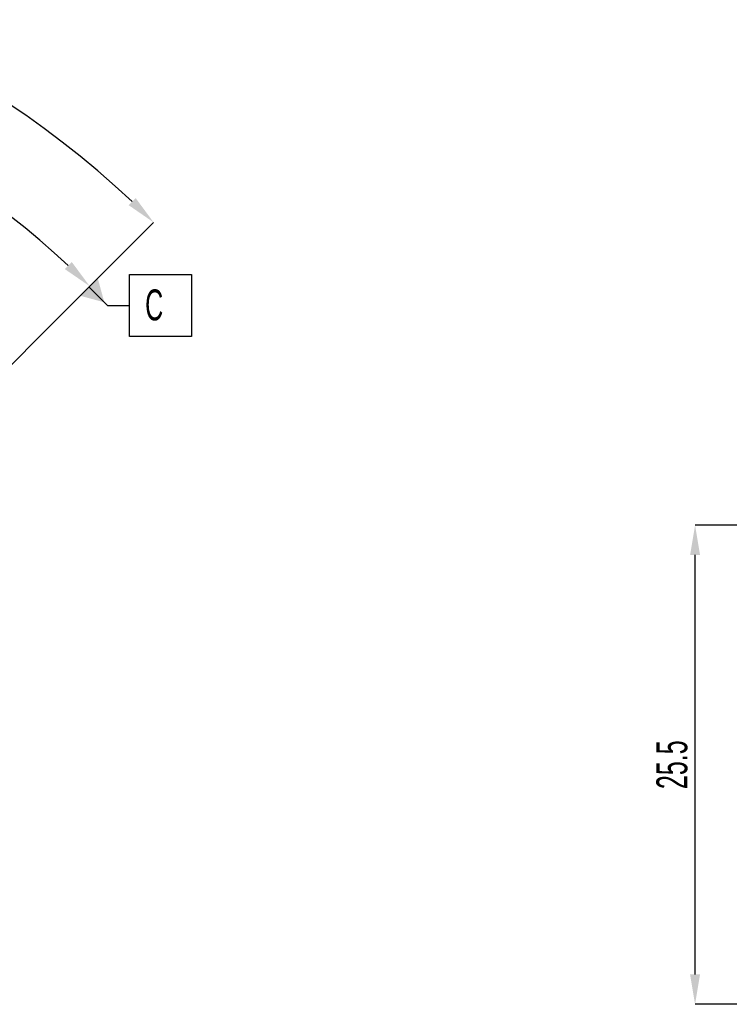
# Model space of a CAD drawing. Header units: millimetres. Extents: x 41 to 369, y 41 to 518.
# Tile 5 of 9: x 173 to 238, y 263 to 352. Entities that reach past the tile are written whole.
import ezdxf

# ---------------------------------------------------------------- set-up
doc = ezdxf.new("R2010")
doc.units = ezdxf.units.MM
doc.header["$PDSIZE"] = -1
doc.layers.add('LINEE_SOTTILI', color=7, linetype='Continuous')
doc.styles.add('SLDTEXTSTYLE1', font='TXT', dxfattribs={"width": 0.605})
doc.dimstyles.new('SLDDIMSTYLE0', dxfattribs={"dimtxt": 2.8, "dimasz": 2.7, "dimexe": 0, "dimexo": 0.0625, "dimgap": 0.7, "dimtad": 1, "dimlfac": 0.588235, "dimrnd": 1e-09, "dimzin": 12, "dimdsep": 46, "dimtxsty": 'SLDTEXTSTYLE1', "dimsah": 1, "dimcen": 0.09, "dimadec": 0, "dimazin": 3, "dimtfac": 1, "dimtofl": 0, "dimtmove": 0, "dimatfit": 3, "dimfxl": 1, "dimfrac": 2, "dimtolj": 1, "dimtzin": 12, "dimarcsym": 0})
doc.dimstyles.new('SLDDIMSTYLE13', dxfattribs={"dimtxt": 4.10931, "dimasz": 2.7, "dimexe": 0, "dimexo": 0.0625, "dimgap": 1.027327, "dimtad": 1, "dimdec": 4, "dimlfac": 0.588235, "dimzin": 12, "dimdsep": 46, "dimtxsty": 'SLDTEXTSTYLE1', "dimsah": 1, "dimcen": 0.09, "dimadec": 3, "dimazin": 3, "dimtfac": 1, "dimtdec": 3, "dimtofl": 0, "dimtmove": 0, "dimatfit": 3, "dimfxl": 1, "dimfrac": 2, "dimtolj": 1, "dimtzin": 12, "dimarcsym": 0})

# ---------------------------------------------------------------- blocks, each defined once
blk = doc.blocks.new('_D_46')
at = {"layer": 'Defpoints', "color": 0}
for p in [(125.471, 346.602), (163.832, 339.736), (176.391, 324.213), (125.471, 273.292), (125.471, 273.292)]:
    blk.add_point(p, dxfattribs=at)
at = {"layer": 'LINEE_SOTTILI', "color": 0, "lineweight": -2}
for p, q in [((125.471, 346.664), (125.471, 350.015)), ((176.435, 324.257), (179.722, 327.543))]:
    blk.add_line(p, q, dxfattribs=at)
blk.add_arc((125.471, 273.292), 76.722, 47.01644, 87.98356, dxfattribs=at)
at = {"layer": 'LINEE_SOTTILI', "color": 0}
for points in [[(128.178, 350.417), (128.162, 349.517), (125.471, 350.015)], [(177.467, 329.095), (178.092, 329.742), (179.722, 327.543)]]:
    blk.add_solid(points, dxfattribs=at)
at = {"layer": 'LINEE_SOTTILI', "color": 0, "insert": (154.122, 350.38), "char_height": 4.1093, "attachment_point": 1, "rotation": 337.5, "style": 'SLDTEXTSTYLE1'}
blk.add_mtext('θ/2', dxfattribs=at)
blk = doc.blocks.new('_D_47')
at = {"layer": 'Defpoints', "color": 0}
for p in [(147.442, 355.292), (73.413, 325.35), (176.391, 324.213), (125.471, 273.292), (125.471, 273.292)]:
    blk.add_point(p, dxfattribs=at)
at = {"layer": 'LINEE_SOTTILI', "color": 0, "lineweight": -2}
for p, q in [((73.368, 325.394), (65.443, 333.32)), ((176.435, 324.257), (185.499, 333.32))]:
    blk.add_line(p, q, dxfattribs=at)
blk.add_arc((125.471, 273.292), 84.892, 46.82237, 133.17763, dxfattribs=at)
at = {"layer": 'LINEE_SOTTILI', "color": 0}
for points in [[(67.069, 335.522), (67.695, 334.875), (65.443, 333.32)], [(183.246, 334.875), (183.872, 335.522), (185.499, 333.32)]]:
    blk.add_solid(points, dxfattribs=at)
at = {"layer": 'LINEE_SOTTILI', "color": 0, "insert": (124.548, 363.646), "char_height": 4.109, "attachment_point": 1, "style": 'SLDTEXTSTYLE1'}
blk.add_mtext('θ', dxfattribs=at)
blk = doc.blocks.new('SW_DATUMTAG_5')
at = {"layer": 'LINEE_SOTTILI', "color": 0}
for p, q in [((-8.339, 0.553), (-3.649, 5.243)), ((-1.412, -0.651), (-1.412, 4.949)), ((-1.412, 4.949), (4.188, 4.949)), ((4.188, 4.949), (4.188, -0.651)), ((-5.078, 3.815), (-3.412, 2.149)), ((-3.412, 2.149), (-1.412, 2.149)), ((4.188, -0.651), (-1.412, -0.651))]:
    blk.add_line(p, q, dxfattribs=at)
blk.add_solid([(-5.87, 3.023), (-4.286, 4.607), (-3.692, 2.429)], dxfattribs=at)
at = {"layer": 'LINEE_SOTTILI', "color": 0, "insert": (0, 3.598), "char_height": 2.8, "attachment_point": 1, "style": 'SLDTEXTSTYLE1'}
blk.add_mtext('C', dxfattribs=at)
blk = doc.blocks.new('_D_55')
at = {"layer": 'Defpoints', "color": 0}
for p in [(234.471, 305.931), (234.471, 305.931), (275.546, 305.931), (242.481, 262.581)]:
    blk.add_point(p, dxfattribs=at)
at = {"layer": 'LINEE_SOTTILI', "color": 0, "lineweight": -2}
for p, q in [((275.484, 305.931), (234.471, 305.931)), ((234.471, 265.281), (234.471, 303.231)), ((242.419, 262.581), (234.471, 262.581))]:
    blk.add_line(p, q, dxfattribs=at)
at = {"layer": 'LINEE_SOTTILI', "color": 0}
for points in [[(234.921, 303.231), (234.021, 303.231), (234.471, 305.931)], [(234.021, 265.281), (234.921, 265.281), (234.471, 262.581)]]:
    blk.add_solid(points, dxfattribs=at)
at = {"layer": 'LINEE_SOTTILI', "color": 0, "insert": (230.971, 284.256), "char_height": 2.8, "attachment_point": 2, "rotation": 90, "style": 'SLDTEXTSTYLE1'}
blk.add_mtext('\\A1;25.5', dxfattribs=at)

msp = doc.modelspace()

# ---------------------------------------------------------------- linework, layer by layer
at = {"layer": 'LINEE_SOTTILI', "color": 7, "lineweight": 18}
msp.add_line((125.47069, 273.29211), (176.39123, 324.21266), dxfattribs=at)

# ---------------------------------------------------------------- block references
at = {"layer": 'LINEE_SOTTILI', "color": 7}
msp.add_blockref('SW_DATUMTAG_5', (184.73003, 323.65919), dxfattribs=at)

# ---------------------------------------------------------------- dimensions: what is measured, and where the dimension line sits
for base, line2, text, picture, middle in [((147.44242, 355.29174), ((73.41261, 325.35019), (125.47069, 273.29211)), 'θ', '_D_47', (125.47069, 358.18437)), ((163.83192, 339.73571), ((125.47069, 346.60175), (125.47069, 273.29211)), 'θ/2', '_D_46', (154.8311, 344.17442))]:
    dim = msp.add_angular_dim_2l(base=base, line1=((176.39123, 324.21266), (125.47069, 273.29211)), line2=line2, text=text, dimstyle='SLDDIMSTYLE13', dxfattribs=at)
    dim.commit()
    dim.dimension.update_dxf_attribs({"geometry": picture, "text_midpoint": middle, "dimtype": 162})
dim = msp.add_linear_dim(base=(234.47135, 305.93065), p1=(242.48135, 262.58065), p2=(275.54635, 305.93065), angle=90, dimstyle='SLDDIMSTYLE0', dxfattribs=at)
dim.commit()
dim.dimension.update_dxf_attribs({"geometry": '_D_55', "text_midpoint": (234.47135, 284.25565), "dimtype": 160})

doc.saveas('drawing.dxf')
